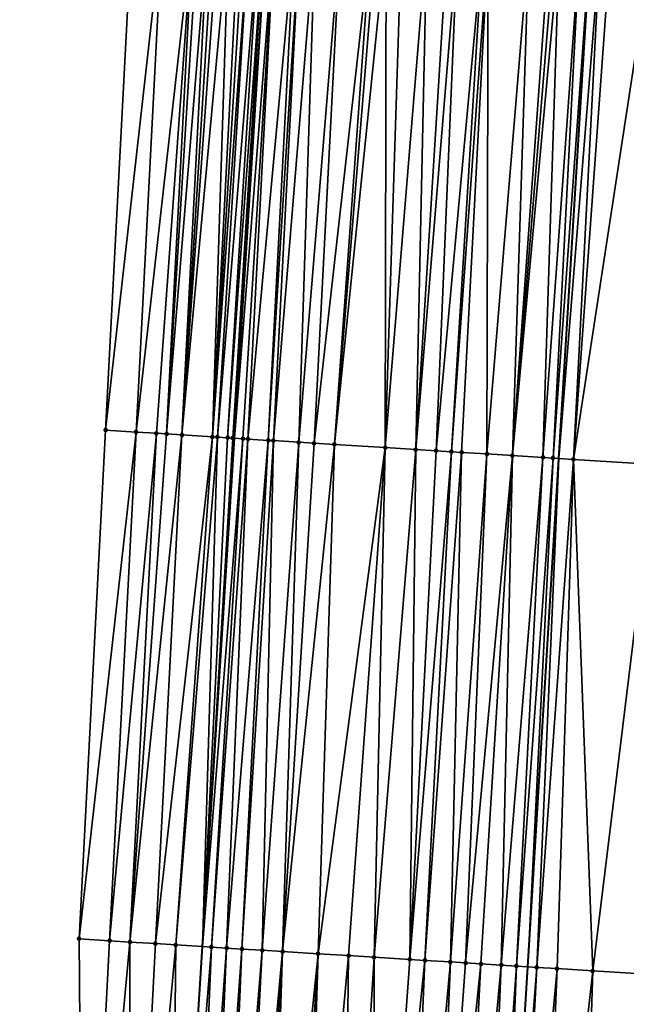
# Model space of a CAD drawing. Header units: feet. Extents: x 2004186 to 2014793, y 836912 to 864902.
# Tile 171 of 256: x 2010502 to 2010526, y 842247 to 842286. Entities that reach past the tile are written whole.
import ezdxf

# ---------------------------------------------------------------- set-up
doc = ezdxf.new("R2010")
doc.units = ezdxf.units.FT
doc.header["$LTSCALE"] = 100
doc.header["$MEASUREMENT"] = 0
for name, color, linetype, lineweight in [('EP_Travel Lane', 5, 'Continuous', 40), ('GPL_Skip Line', 2, 'Continuous', 40), ('Road Shots', 4, 'Continuous', 200), ('Road X-Section', 30, 'Continuous', 13)]:
    doc.layers.add(name, color=color, linetype=linetype, lineweight=lineweight)
doc.layers.add('I-77 SB_MM21-27-Surface-Border', color=7, linetype='Continuous')
doc.layers.add('I-77 SB_MM21-27-Surface-TIN', color=7, linetype='Continuous')

msp = doc.modelspace()

# ---------------------------------------------------------------- linework, layer by layer
at = {"layer": 'EP_Travel Lane'}
msp.add_polyline3d([(2010505.549783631, 842189.8816148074, 368.14507211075), (2010506.773345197, 842209.8326280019, 368.5013505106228), (2010508.009879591, 842229.7794691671, 368.8485027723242), (2010509.261977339, 842249.7343177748, 369.2115827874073), (2010510.515684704, 842269.6914522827, 369.5640504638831), (2010511.76937496, 842289.6483144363, 369.9221887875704), (2010513.023021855, 842309.6044863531, 370.2931416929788), (2010514.276754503, 842329.5620233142, 370.67764063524), (2010515.54068196, 842349.5030207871, 371.0515915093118), (2010516.818201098, 842369.4562602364, 371.4382478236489), (2010518.0970449, 842389.4105879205, 371.8368558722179), (2010519.375910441, 842409.3652547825, 372.2133553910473), (2010520.654780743, 842429.3199959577, 372.605206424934), (2010521.933649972, 842449.2747203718, 372.9766332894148), (2010523.174799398, 842469.2187934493, 373.3575301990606), (2010524.374323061, 842489.1736801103, 373.7397270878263)], dxfattribs=at)
at = {"layer": 'GPL_Skip Line'}
msp.add_polyline3d([(2010518.32571719, 842189.0782046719, 368.3472781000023), (2010519.57005539, 842209.0282002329, 368.7060932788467), (2010520.804537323, 842228.9811261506, 369.0572167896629), (2010522.02788119, 842248.9385880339, 369.4126125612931), (2010523.25019862, 842268.8973816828, 369.7779813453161), (2010524.472527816, 842288.8563674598, 370.1337797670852), (2010525.694815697, 842308.8146786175, 370.4975163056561), (2010526.917159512, 842328.7739031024, 370.8795589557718), (2010528.137166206, 842348.7247217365, 371.2825070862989), (2010529.35552059, 842368.6824563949, 371.6709263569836), (2010530.573687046, 842388.6404210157, 372.0741321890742), (2010531.791883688, 842408.5988801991, 372.4517421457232), (2010533.010102, 842428.5576944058, 372.838629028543), (2010534.228299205, 842448.516162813, 373.2074565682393), (2010535.451572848, 842468.4677420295, 373.5754094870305), (2010536.681232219, 842488.4212770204, 373.9708214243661)], dxfattribs=at)
at = {"layer": 'I-77 SB_MM21-27-Surface-Border', "color": 3, "linetype": 'ByBlock', "lineweight": -2}
msp.add_polyline3d([(2010502.085995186, 842190.1004049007, 368.0390811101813), (2010503.134909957, 842210.062369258, 368.3842828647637), (2010504.577937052, 842229.9947893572, 368.7289360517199), (2010504.41928695, 842250.0379094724, 369.0412900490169), (2010505.457918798, 842270.0085620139, 369.3865719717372), (2010506.496517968, 842289.9786878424, 369.7429582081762), (2010507.335500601, 842309.9611926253, 370.0766063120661), (2010508.573781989, 842329.9199981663, 370.4619083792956), (2010509.804745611, 842349.8594156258, 370.847113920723), (2010511.229388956, 842369.8027435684, 371.256434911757), (2010512.653454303, 842389.7475905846, 371.6837962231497), (2010514.077544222, 842409.6928380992, 372.0835823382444), (2010515.501686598, 842429.6389405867, 372.4525962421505), (2010517.125421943, 842449.5722793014, 372.8373203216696), (2010519.940937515, 842469.4171024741, 373.2752140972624), (2010520.954776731, 842489.3832712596, 373.6470903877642)], dxfattribs=at)
at = {"layer": 'I-77 SB_MM21-27-Surface-TIN', "color": 128, "linetype": 'ByBlock', "lineweight": -2}
for points in [[(2010507.694163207, 842289.903544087, 369.7894680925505), (2010506.496517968, 842289.9786878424, 369.7429582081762), (2010505.457918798, 842270.0085620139, 369.3865719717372)], [(2010507.694163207, 842289.903544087, 369.7894680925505), (2010505.457918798, 842270.0085620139, 369.3865719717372), (2010506.655560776, 842269.9333656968, 369.4343262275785)], [(2010508.891808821, 842289.8284063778, 369.8356417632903), (2010507.694163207, 842289.903544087, 369.7894680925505), (2010506.655560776, 842269.9333656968, 369.4343262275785)], [(2010508.891808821, 842289.8284063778, 369.8356417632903), (2010506.655560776, 842269.9333656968, 369.4343262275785), (2010507.45399309, 842269.8833045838, 369.4624146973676)], [(2010508.891808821, 842289.8284063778, 369.8356417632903), (2010507.45399309, 842269.8833045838, 369.4624146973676), (2010507.853208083, 842269.8582552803, 369.477466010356)], [(2010509.091419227, 842289.8159286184, 369.8408243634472), (2010508.891808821, 842289.8284063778, 369.8356417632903), (2010507.853208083, 842269.8582552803, 369.477466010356)], [(2010509.49064604, 842289.7910698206, 369.8458111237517), (2010509.091419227, 842289.8159286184, 369.8408243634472), (2010507.853208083, 842269.8582552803, 369.477466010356)], [(2010509.49064604, 842289.7910698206, 369.8458111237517), (2010507.853208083, 842269.8582552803, 369.477466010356), (2010508.452037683, 842269.8207959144, 369.4938873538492)], [(2010509.690256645, 842289.7785952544, 369.8508161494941), (2010509.49064604, 842289.7910698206, 369.8458111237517), (2010508.452037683, 842269.8207959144, 369.4938873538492)], [(2010509.88986499, 842289.7660842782, 369.857845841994), (2010509.690256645, 842289.7785952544, 369.8508161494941), (2010508.452037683, 842269.8207959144, 369.4938873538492)], [(2010510.289074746, 842289.7409505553, 369.8781205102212), (2010509.88986499, 842289.7660842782, 369.857845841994), (2010508.452037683, 842269.8207959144, 369.4938873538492)], [(2010510.289074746, 842289.7409505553, 369.8781205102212), (2010508.452037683, 842269.8207959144, 369.4938873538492), (2010509.649676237, 842269.7455444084, 369.5446062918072)], [(2010510.68828253, 842289.7157850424, 369.9001629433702), (2010510.289074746, 842289.7409505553, 369.8781205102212), (2010509.649676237, 842269.7455444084, 369.5446062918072)], [(2010510.887889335, 842289.703249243, 369.9085729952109), (2010510.68828253, 842289.7157850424, 369.9001629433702), (2010509.649676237, 842269.7455444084, 369.5446062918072)], [(2010511.087500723, 842289.6907873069, 369.9128756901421), (2010510.887889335, 842289.703249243, 369.9085729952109), (2010509.649676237, 842269.7455444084, 369.5446062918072)], [(2010511.087500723, 842289.6907873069, 369.9128756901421), (2010509.649676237, 842269.7455444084, 369.5446062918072), (2010509.849285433, 842269.7330471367, 369.5506611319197)], [(2010511.486731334, 842289.6659897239, 369.9144584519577), (2010511.087500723, 842289.6907873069, 369.9128756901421), (2010509.849285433, 842269.7330471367, 369.5506611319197)], [(2010511.486731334, 842289.6659897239, 369.9144584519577), (2010509.849285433, 842269.7330471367, 369.5506611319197), (2010510.248514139, 842269.7082188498, 369.5538396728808)], [(2010511.686342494, 842289.6535241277, 369.9189646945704), (2010511.486731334, 842289.6659897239, 369.9144584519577), (2010510.248514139, 842269.7082188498, 369.5538396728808)], [(2010511.686342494, 842289.6535241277, 369.9189646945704), (2010510.248514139, 842269.7082188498, 369.5538396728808), (2010510.448122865, 842269.695714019, 369.5603005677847)], [(2010511.686342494, 842289.6535241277, 369.9189646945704), (2010510.448122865, 842269.695714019, 369.5603005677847), (2010511.76937496, 842289.6483144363, 369.9221887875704)], [(2010510.448122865, 842269.695714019, 369.5603005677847), (2010510.515684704, 842269.6914522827, 369.5640504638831), (2010511.76937496, 842289.6483144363, 369.9221887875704)], [(2010512.085557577, 842289.6284762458, 369.934465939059), (2010511.76937496, 842289.6483144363, 369.9221887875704), (2010510.515684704, 842269.6914522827, 369.5640504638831)], [(2010512.085557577, 842289.6284762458, 369.934465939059), (2010510.515684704, 842269.6914522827, 369.5640504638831), (2010510.847329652, 842269.6705324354, 369.5824578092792)], [(2010512.085557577, 842289.6284762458, 369.934465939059), (2010510.847329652, 842269.6705324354, 369.5824578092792), (2010511.046936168, 842269.6579919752, 369.5908326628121)], [(2010512.883978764, 842289.5782358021, 369.973513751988), (2010512.085557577, 842289.6284762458, 369.934465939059), (2010511.046936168, 842269.6579919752, 369.5908326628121)], [(2010512.883978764, 842289.5782358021, 369.973513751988), (2010511.046936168, 842269.6579919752, 369.5908326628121), (2010511.845373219, 842269.6080072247, 369.6148190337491)], [(2010513.083586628, 842289.565717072, 369.9809746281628), (2010512.883978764, 842289.5782358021, 369.973513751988), (2010511.845373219, 842269.6080072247, 369.6148190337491)], [(2010513.083586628, 842289.565717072, 369.9809746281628), (2010511.845373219, 842269.6080072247, 369.6148190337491), (2010512.044984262, 842269.5955397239, 369.6192746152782)], [(2010513.682426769, 842289.528427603, 369.9885255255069), (2010513.083586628, 842289.565717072, 369.9809746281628), (2010512.044984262, 842269.5955397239, 369.6192746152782)], [(2010513.682426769, 842289.528427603, 369.9885255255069), (2010512.044984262, 842269.5955397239, 369.6192746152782), (2010513.043052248, 842269.5334080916, 369.6304932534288)], [(2010514.680496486, 842289.4663238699, 369.9985867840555), (2010513.682426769, 842289.528427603, 369.9885255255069), (2010513.043052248, 842269.5334080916, 369.6304932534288)], [(2010514.680496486, 842289.4663238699, 369.9985867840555), (2010513.043052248, 842269.5334080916, 369.6304932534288), (2010513.641889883, 842269.4960782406, 369.6399572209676)], [(2010515.878173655, 842289.3916947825, 370.0164772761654), (2010514.680496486, 842289.4663238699, 369.9985867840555), (2010513.641889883, 842269.4960782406, 369.6399572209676)], [(2010515.878173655, 842289.3916947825, 370.0164772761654), (2010513.641889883, 842269.4960782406, 369.6399572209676), (2010514.440345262, 842269.446388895, 369.6480747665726)], [(2010516.077784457, 842289.3792233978, 370.0213053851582), (2010515.878173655, 842289.3916947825, 370.0164772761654), (2010514.440345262, 842269.446388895, 369.6480747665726)], [(2010516.477012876, 842289.3543904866, 370.0248526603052), (2010516.077784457, 842289.3792233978, 370.0213053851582), (2010514.440345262, 842269.446388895, 369.6480747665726)], [(2010516.477012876, 842289.3543904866, 370.0248526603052), (2010514.440345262, 842269.446388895, 369.6480747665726), (2010516.436478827, 842269.3220868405, 369.6725958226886)], [(2010517.075851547, 842289.3170773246, 370.0337210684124), (2010516.477012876, 842289.3543904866, 370.0248526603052), (2010516.436478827, 842269.3220868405, 369.6725958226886)], [(2010518.073921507, 842289.2549775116, 370.0435643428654), (2010517.075851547, 842289.3170773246, 370.0337210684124), (2010516.436478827, 842269.3220868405, 369.6725958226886)], [(2010518.073921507, 842289.2549775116, 370.0435643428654), (2010516.436478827, 842269.3220868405, 369.6725958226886), (2010517.634159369, 842269.2475121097, 369.6869591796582)], [(2010518.872375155, 842289.205260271, 370.0535181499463), (2010518.073921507, 842289.2549775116, 370.0435643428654), (2010517.634159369, 842269.2475121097, 369.6869591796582)], [(2010519.271604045, 842289.1804349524, 370.0566432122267), (2010518.872375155, 842289.205260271, 370.0535181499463), (2010517.634159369, 842269.2475121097, 369.6869591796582)], [(2010519.271604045, 842289.1804349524, 370.0566432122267), (2010517.634159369, 842269.2475121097, 369.6869591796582), (2010518.432609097, 842269.1977316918, 369.699969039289)], [(2010520.26966579, 842289.1182027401, 370.0738488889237), (2010519.271604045, 842289.1804349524, 370.0566432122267), (2010518.432609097, 842269.1977316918, 369.699969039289)], [(2010520.26966579, 842289.1182027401, 370.0738488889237), (2010518.432609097, 842269.1977316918, 369.699969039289), (2010519.031444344, 842269.1603633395, 369.7115012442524)], [(2010520.469277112, 842289.1057397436, 370.0782105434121), (2010520.26966579, 842289.1182027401, 370.0738488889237), (2010519.031444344, 842269.1603633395, 369.7115012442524)], [(2010520.469277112, 842289.1057397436, 370.0782105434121), (2010519.031444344, 842269.1603633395, 369.7115012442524), (2010519.430665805, 842269.135418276, 369.7209528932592)], [(2010520.469277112, 842289.1057397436, 370.0782105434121), (2010519.430665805, 842269.135418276, 369.7209528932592), (2010520.428732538, 842269.0732664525, 369.7332561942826)], [(2010522.06617828, 842289.006206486, 370.1036108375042), (2010520.469277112, 842289.1057397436, 370.0782105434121), (2010520.428732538, 842269.0732664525, 369.7332561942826)], [(2010522.06617828, 842289.006206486, 370.1036108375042), (2010520.428732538, 842269.0732664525, 369.7332561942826), (2010521.426788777, 842269.0109454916, 369.7546453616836)], [(2010522.864630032, 842288.9564586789, 370.1152643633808), (2010522.06617828, 842289.006206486, 370.1036108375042), (2010521.426788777, 842269.0109454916, 369.7546453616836)], [(2010523.064244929, 842288.9440533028, 370.1164219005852), (2010522.864630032, 842288.9564586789, 370.1152643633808), (2010521.426788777, 842269.0109454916, 369.7546453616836)], [(2010523.263856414, 842288.9315929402, 370.1206371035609), (2010523.064244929, 842288.9440533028, 370.1164219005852), (2010521.426788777, 842269.0109454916, 369.7546453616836)], [(2010523.263856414, 842288.9315929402, 370.1206371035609), (2010521.426788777, 842269.0109454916, 369.7546453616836), (2010522.62447405, 842268.9364470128, 369.7649125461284)], [(2010524.06231787, 842288.8820015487, 370.123592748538), (2010523.263856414, 842288.9315929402, 370.1206371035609), (2010522.62447405, 842268.9364470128, 369.7649125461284)], [(2010524.06231787, 842288.8820015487, 370.123592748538), (2010522.62447405, 842268.9364470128, 369.7649125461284), (2010523.023699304, 842268.9115630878, 369.7710799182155)], [(2010524.461539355, 842288.8570568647, 370.1333554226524), (2010524.06231787, 842288.8820015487, 370.123592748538), (2010523.023699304, 842268.9115630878, 369.7710799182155)], [(2010524.461539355, 842288.8570568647, 370.1333554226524), (2010523.023699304, 842268.9115630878, 369.7710799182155), (2010523.25019862, 842268.8973816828, 369.7779813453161)], [(2010524.461539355, 842288.8570568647, 370.1333554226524), (2010523.25019862, 842268.8973816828, 369.7779813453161), (2010524.472527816, 842288.8563674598, 370.1337797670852)], [(2010524.860754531, 842288.8320105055, 370.1487720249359), (2010524.472527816, 842288.8563674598, 370.1337797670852), (2010523.25019862, 842268.8973816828, 369.7779813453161)], [(2010524.860754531, 842288.8320105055, 370.1487720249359), (2010523.25019862, 842268.8973816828, 369.7779813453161), (2010523.822135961, 842268.8615719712, 369.7954082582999)], [(2010525.259977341, 842288.8070871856, 370.1573466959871), (2010524.860754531, 842288.8320105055, 370.1487720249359), (2010523.822135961, 842268.8615719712, 369.7954082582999)], [(2010526.856881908, 842288.7076087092, 370.1797007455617), (2010525.259977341, 842288.8070871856, 370.1573466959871), (2010523.822135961, 842268.8615719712, 369.7954082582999)], [(2010526.856881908, 842288.7076087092, 370.1797007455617), (2010523.822135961, 842268.8615719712, 369.7954082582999), (2010527.015939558, 842268.6625257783, 369.8433930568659)], [(2010506.655560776, 842269.9333656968, 369.4343262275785), (2010505.457918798, 842270.0085620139, 369.3865719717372), (2010504.41928695, 842250.0379094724, 369.0412900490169)], [(2010506.655560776, 842269.9333656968, 369.4343262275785), (2010504.41928695, 842250.0379094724, 369.0412900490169), (2010505.616936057, 842249.9628280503, 369.0834025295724)], [(2010507.45399309, 842269.8833045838, 369.4624146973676), (2010506.655560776, 842269.9333656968, 369.4343262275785), (2010505.616936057, 842249.9628280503, 369.0834025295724)], [(2010507.45399309, 842269.8833045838, 369.4624146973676), (2010505.616936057, 842249.9628280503, 369.0834025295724), (2010506.415366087, 842249.9127301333, 369.1138514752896)], [(2010507.853208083, 842269.8582552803, 369.477466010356), (2010507.45399309, 842269.8833045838, 369.4624146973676), (2010506.415366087, 842249.9127301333, 369.1138514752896)], [(2010508.452037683, 842269.8207959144, 369.4938873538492), (2010507.853208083, 842269.8582552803, 369.477466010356), (2010506.415366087, 842249.9127301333, 369.1138514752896)], [(2010508.452037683, 842269.8207959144, 369.4938873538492), (2010506.415366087, 842249.9127301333, 369.1138514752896), (2010507.413405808, 842249.8501429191, 369.1499986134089)], [(2010509.649676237, 842269.7455444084, 369.5446062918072), (2010508.452037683, 842269.8207959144, 369.4938873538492), (2010507.413405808, 842249.8501429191, 369.1499986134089)], [(2010509.649676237, 842269.7455444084, 369.5446062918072), (2010507.413405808, 842249.8501429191, 369.1499986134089), (2010508.211834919, 842249.8000301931, 369.1812532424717)], [(2010509.849285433, 842269.7330471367, 369.5506611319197), (2010509.649676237, 842269.7455444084, 369.5446062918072), (2010508.211834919, 842249.8000301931, 369.1812532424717)], [(2010509.849285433, 842269.7330471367, 369.5506611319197), (2010508.211834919, 842249.8000301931, 369.1812532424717), (2010509.261977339, 842249.7343177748, 369.2115827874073)], [(2010510.248514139, 842269.7082188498, 369.5538396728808), (2010509.849285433, 842269.7330471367, 369.5506611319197), (2010509.261977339, 842249.7343177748, 369.2115827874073)], [(2010510.448122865, 842269.695714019, 369.5603005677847), (2010510.248514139, 842269.7082188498, 369.5538396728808), (2010509.261977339, 842249.7343177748, 369.2115827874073)], [(2010510.448122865, 842269.695714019, 369.5603005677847), (2010509.261977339, 842249.7343177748, 369.2115827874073), (2010510.515684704, 842269.6914522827, 369.5640504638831)], [(2010510.847329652, 842269.6705324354, 369.5824578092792), (2010510.515684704, 842269.6914522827, 369.5640504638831), (2010509.261977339, 842249.7343177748, 369.2115827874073)], [(2010510.847329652, 842269.6705324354, 369.5824578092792), (2010509.261977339, 842249.7343177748, 369.2115827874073), (2010509.609102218, 842249.7125965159, 369.2216082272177)], [(2010511.046936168, 842269.6579919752, 369.5908326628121), (2010510.847329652, 842269.6705324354, 369.5824578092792), (2010509.609102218, 842249.7125965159, 369.2216082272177)], [(2010511.046936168, 842269.6579919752, 369.5908326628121), (2010509.609102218, 842249.7125965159, 369.2216082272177), (2010510.207933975, 842249.6751719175, 369.2363474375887)], [(2010511.845373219, 842269.6080072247, 369.6148190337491), (2010511.046936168, 842269.6579919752, 369.5908326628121), (2010510.207933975, 842249.6751719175, 369.2363474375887)], [(2010511.845373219, 842269.6080072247, 369.6148190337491), (2010510.207933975, 842249.6751719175, 369.2363474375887), (2010510.806772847, 842249.6378620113, 369.2448469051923)], [(2010512.044984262, 842269.5955397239, 369.6192746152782), (2010511.845373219, 842269.6080072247, 369.6148190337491), (2010510.806772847, 842249.6378620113, 369.2448469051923)], [(2010512.044984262, 842269.5955397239, 369.6192746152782), (2010510.806772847, 842249.6378620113, 369.2448469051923), (2010511.605226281, 842249.5881413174, 369.2547733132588)], [(2010513.043052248, 842269.5334080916, 369.6304932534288), (2010512.044984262, 842269.5955397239, 369.6192746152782), (2010511.605226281, 842249.5881413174, 369.2547733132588)], [(2010513.043052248, 842269.5334080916, 369.6304932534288), (2010511.605226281, 842249.5881413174, 369.2547733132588), (2010512.403674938, 842249.5383436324, 369.2688883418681)], [(2010513.641889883, 842269.4960782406, 369.6399572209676), (2010513.043052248, 842269.5334080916, 369.6304932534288), (2010512.403674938, 842249.5383436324, 369.2688883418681)], [(2010514.440345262, 842269.446388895, 369.6480747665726), (2010513.641889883, 842269.4960782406, 369.6399572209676), (2010512.403674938, 842249.5383436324, 369.2688883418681)], [(2010514.440345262, 842269.446388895, 369.6480747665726), (2010512.403674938, 842249.5383436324, 369.2688883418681), (2010513.800972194, 842249.4513928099, 369.2829739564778)], [(2010516.436478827, 842269.3220868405, 369.6725958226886), (2010514.440345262, 842269.446388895, 369.6480747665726), (2010513.800972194, 842249.4513928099, 369.2829739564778)], [(2010516.436478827, 842269.3220868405, 369.6725958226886), (2010513.800972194, 842249.4513928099, 369.2829739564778), (2010514.998650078, 842249.3767752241, 369.2998517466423)], [(2010516.436478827, 842269.3220868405, 369.6725958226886), (2010514.998650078, 842249.3767752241, 369.2998517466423), (2010515.996721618, 842249.3147008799, 369.3080965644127)], [(2010517.634159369, 842269.2475121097, 369.6869591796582), (2010516.436478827, 842269.3220868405, 369.6725958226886), (2010515.996721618, 842249.3147008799, 369.3080965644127)], [(2010517.634159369, 842269.2475121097, 369.6869591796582), (2010515.996721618, 842249.3147008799, 369.3080965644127), (2010517.394009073, 842249.2275920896, 369.330776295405)], [(2010518.432609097, 842269.1977316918, 369.699969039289), (2010517.634159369, 842269.2475121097, 369.6869591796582), (2010517.394009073, 842249.2275920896, 369.330776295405)], [(2010519.031444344, 842269.1603633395, 369.7115012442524), (2010518.432609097, 842269.1977316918, 369.699969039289), (2010517.394009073, 842249.2275920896, 369.330776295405)], [(2010519.031444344, 842269.1603633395, 369.7115012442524), (2010517.394009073, 842249.2275920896, 369.330776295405), (2010517.992845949, 842249.1902499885, 369.3410273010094)], [(2010519.430665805, 842269.135418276, 369.7209528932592), (2010519.031444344, 842269.1603633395, 369.7115012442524), (2010517.992845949, 842249.1902499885, 369.3410273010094)], [(2010519.430665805, 842269.135418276, 369.7209528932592), (2010517.992845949, 842249.1902499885, 369.3410273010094), (2010518.99091441, 842249.1281260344, 369.351971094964)], [(2010520.428732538, 842269.0732664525, 369.7332561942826), (2010519.430665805, 842269.135418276, 369.7209528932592), (2010518.99091441, 842249.1281260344, 369.351971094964)], [(2010520.428732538, 842269.0732664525, 369.7332561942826), (2010518.99091441, 842249.1281260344, 369.351971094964), (2010519.589756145, 842249.0908622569, 369.3579609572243)], [(2010521.426788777, 842269.0109454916, 369.7546453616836), (2010520.428732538, 842269.0732664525, 369.7332561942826), (2010519.589756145, 842249.0908622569, 369.3579609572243)], [(2010521.426788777, 842269.0109454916, 369.7546453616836), (2010519.589756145, 842249.0908622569, 369.3579609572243), (2010520.188590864, 842249.053485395, 369.3701031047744)], [(2010521.426788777, 842269.0109454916, 369.7546453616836), (2010520.188590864, 842249.053485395, 369.3701031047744), (2010520.987035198, 842249.0036180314, 369.3880089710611)], [(2010522.62447405, 842268.9364470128, 369.7649125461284), (2010521.426788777, 842269.0109454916, 369.7546453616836), (2010520.987035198, 842249.0036180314, 369.3880089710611)], [(2010522.62447405, 842268.9364470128, 369.7649125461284), (2010520.987035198, 842249.0036180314, 369.3880089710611), (2010521.585869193, 842248.9662294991, 369.400786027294)], [(2010523.023699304, 842268.9115630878, 369.7710799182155), (2010522.62447405, 842268.9364470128, 369.7649125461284), (2010521.585869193, 842248.9662294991, 369.400786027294)], [(2010523.023699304, 842268.9115630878, 369.7710799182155), (2010521.585869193, 842248.9662294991, 369.400786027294), (2010522.02788119, 842248.9385880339, 369.4126125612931)], [(2010523.023699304, 842268.9115630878, 369.7710799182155), (2010522.02788119, 842248.9385880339, 369.4126125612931), (2010523.25019862, 842268.8973816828, 369.7779813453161)], [(2010522.384309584, 842248.9162985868, 369.4221492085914), (2010523.25019862, 842268.8973816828, 369.7779813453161), (2010522.02788119, 842248.9385880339, 369.4126125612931)], [(2010523.822135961, 842268.8615719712, 369.7954082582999), (2010523.25019862, 842268.8973816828, 369.7779813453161), (2010522.384309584, 842248.9162985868, 369.4221492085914)], [(2010523.822135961, 842268.8615719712, 369.7954082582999), (2010522.384309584, 842248.9162985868, 369.4221492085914), (2010523.18276081, 842248.8665423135, 369.4340112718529)], [(2010523.822135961, 842268.8615719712, 369.7954082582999), (2010523.18276081, 842248.8665423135, 369.4340112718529), (2010524.580052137, 842248.7794959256, 369.4532960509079)], [(2010527.015939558, 842268.6625257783, 369.8433930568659), (2010523.822135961, 842268.8615719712, 369.7954082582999), (2010524.580052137, 842248.7794959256, 369.4532960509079)], [(2010527.773847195, 842248.5803120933, 369.509380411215), (2010527.015939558, 842268.6625257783, 369.8433930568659), (2010524.580052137, 842248.7794959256, 369.4532960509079)], [(2010505.616936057, 842249.9628280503, 369.0834025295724), (2010504.41928695, 842250.0379094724, 369.0412900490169), (2010504.577937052, 842229.9947893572, 368.7289360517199)], [(2010506.415366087, 842249.9127301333, 369.1138514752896), (2010505.616936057, 842249.9628280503, 369.0834025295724), (2010504.577937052, 842229.9947893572, 368.7289360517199)], [(2010506.415366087, 842249.9127301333, 369.1138514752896), (2010504.577937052, 842229.9947893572, 368.7289360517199), (2010506.37440564, 842229.8820864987, 368.7911116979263)], [(2010507.413405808, 842249.8501429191, 369.1499986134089), (2010506.415366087, 842249.9127301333, 369.1138514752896), (2010506.37440564, 842229.8820864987, 368.7911116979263)], [(2010508.211834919, 842249.8000301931, 369.1812532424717), (2010507.413405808, 842249.8501429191, 369.1499986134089), (2010506.37440564, 842229.8820864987, 368.7911116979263)], [(2010508.211834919, 842249.8000301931, 369.1812532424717), (2010506.37440564, 842229.8820864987, 368.7911116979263), (2010508.009879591, 842229.7794691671, 368.8485027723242)], [(2010508.211834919, 842249.8000301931, 369.1812532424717), (2010508.009879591, 842229.7794691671, 368.8485027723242), (2010509.261977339, 842249.7343177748, 369.2115827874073)], [(2010509.609102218, 842249.7125965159, 369.2216082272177), (2010509.261977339, 842249.7343177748, 369.2115827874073), (2010508.009879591, 842229.7794691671, 368.8485027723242)], [(2010509.609102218, 842249.7125965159, 369.2216082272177), (2010508.009879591, 842229.7794691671, 368.8485027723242), (2010508.769695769, 842229.7317947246, 368.8751657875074)], [(2010510.207933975, 842249.6751719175, 369.2363474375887), (2010509.609102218, 842249.7125965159, 369.2216082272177), (2010508.769695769, 842229.7317947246, 368.8751657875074)], [(2010510.207933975, 842249.6751719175, 369.2363474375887), (2010508.769695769, 842229.7317947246, 368.8751657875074), (2010509.368526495, 842229.6943537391, 368.8890334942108)], [(2010510.806772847, 842249.6378620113, 369.2448469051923), (2010510.207933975, 842249.6751719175, 369.2363474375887), (2010509.368526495, 842229.6943537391, 368.8890334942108)], [(2010510.806772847, 842249.6378620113, 369.2448469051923), (2010509.368526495, 842229.6943537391, 368.8890334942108), (2010509.967369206, 842229.657105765, 368.8924492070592)], [(2010511.605226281, 842249.5881413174, 369.2547733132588), (2010510.806772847, 842249.6378620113, 369.2448469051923), (2010509.967369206, 842229.657105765, 368.8924492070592)], [(2010511.605226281, 842249.5881413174, 369.2547733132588), (2010509.967369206, 842229.657105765, 368.8924492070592), (2010510.566214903, 842229.6199058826, 368.8932606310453)], [(2010512.403674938, 842249.5383436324, 369.2688883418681), (2010511.605226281, 842249.5881413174, 369.2547733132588), (2010510.566214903, 842229.6199058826, 368.8932606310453)], [(2010512.403674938, 842249.5383436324, 369.2688883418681), (2010510.566214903, 842229.6199058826, 368.8932606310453), (2010511.165051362, 842229.5825572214, 368.9021287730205)], [(2010512.403674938, 842249.5383436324, 369.2688883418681), (2010511.165051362, 842229.5825572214, 368.9021287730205), (2010511.763885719, 842229.5451747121, 368.912829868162)], [(2010513.800972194, 842249.4513928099, 369.2829739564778), (2010512.403674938, 842249.5383436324, 369.2688883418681), (2010511.763885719, 842229.5451747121, 368.912829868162)], [(2010513.800972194, 842249.4513928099, 369.2829739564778), (2010511.763885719, 842229.5451747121, 368.912829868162), (2010512.56233403, 842229.495371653, 368.9249163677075)], [(2010513.800972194, 842249.4513928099, 369.2829739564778), (2010512.56233403, 842229.495371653, 368.9249163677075), (2010513.161170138, 842229.4580173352, 368.9340908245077)], [(2010514.998650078, 842249.3767752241, 369.2998517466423), (2010513.800972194, 842249.4513928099, 369.2829739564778), (2010513.161170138, 842229.4580173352, 368.9340908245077)], [(2010514.998650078, 842249.3767752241, 369.2998517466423), (2010513.161170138, 842229.4580173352, 368.9340908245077), (2010514.758080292, 842229.3586291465, 368.9464624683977)], [(2010515.996721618, 842249.3147008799, 369.3080965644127), (2010514.998650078, 842249.3767752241, 369.2998517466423), (2010514.758080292, 842229.3586291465, 368.9464624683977)], [(2010515.996721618, 842249.3147008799, 369.3080965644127), (2010514.758080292, 842229.3586291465, 368.9464624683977), (2010515.95575222, 842229.2839158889, 368.9650616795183)], [(2010517.394009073, 842249.2275920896, 369.330776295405), (2010515.996721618, 842249.3147008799, 369.3080965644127), (2010515.95575222, 842229.2839158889, 368.9650616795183)], [(2010517.992845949, 842249.1902499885, 369.3410273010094), (2010517.394009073, 842249.2275920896, 369.330776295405), (2010515.95575222, 842229.2839158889, 368.9650616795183)], [(2010517.992845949, 842249.1902499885, 369.3410273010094), (2010515.95575222, 842229.2839158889, 368.9650616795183), (2010517.153420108, 842229.2091375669, 368.9871842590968)], [(2010518.99091441, 842249.1281260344, 369.351971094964), (2010517.992845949, 842249.1902499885, 369.3410273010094), (2010517.153420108, 842229.2091375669, 368.9871842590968)], [(2010518.99091441, 842249.1281260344, 369.351971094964), (2010517.153420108, 842229.2091375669, 368.9871842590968), (2010518.151479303, 842229.1468645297, 369.0033328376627)], [(2010519.589756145, 842249.0908622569, 369.3579609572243), (2010518.99091441, 842249.1281260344, 369.351971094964), (2010518.151479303, 842229.1468645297, 369.0033328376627)], [(2010520.188590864, 842249.053485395, 369.3701031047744), (2010519.589756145, 842249.0908622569, 369.3579609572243), (2010518.151479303, 842229.1468645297, 369.0033328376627)], [(2010520.188590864, 842249.053485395, 369.3701031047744), (2010518.151479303, 842229.1468645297, 369.0033328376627), (2010519.149531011, 842229.084470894, 369.0260120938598)], [(2010520.987035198, 842249.0036180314, 369.3880089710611), (2010520.188590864, 842249.053485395, 369.3701031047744), (2010519.149531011, 842229.084470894, 369.0260120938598)], [(2010520.987035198, 842249.0036180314, 369.3880089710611), (2010519.149531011, 842229.084470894, 369.0260120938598), (2010520.147591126, 842229.0222126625, 369.0413589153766)], [(2010521.585869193, 842248.9662294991, 369.400786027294), (2010520.987035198, 842249.0036180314, 369.3880089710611), (2010520.147591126, 842229.0222126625, 369.0413589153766)], [(2010521.585869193, 842248.9662294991, 369.400786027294), (2010520.147591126, 842229.0222126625, 369.0413589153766), (2010520.804537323, 842228.9811261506, 369.0572167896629)], [(2010521.585869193, 842248.9662294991, 369.400786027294), (2010520.804537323, 842228.9811261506, 369.0572167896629), (2010522.02788119, 842248.9385880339, 369.4126125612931)], [(2010522.384309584, 842248.9162985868, 369.4221492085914), (2010522.02788119, 842248.9385880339, 369.4126125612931), (2010520.804537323, 842228.9811261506, 369.0572167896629)], [(2010522.384309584, 842248.9162985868, 369.4221492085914), (2010520.804537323, 842228.9811261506, 369.0572167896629), (2010521.345251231, 842228.9473089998, 369.0702689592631)], [(2010523.18276081, 842248.8665423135, 369.4340112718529), (2010522.384309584, 842248.9162985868, 369.4221492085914), (2010521.345251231, 842228.9473089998, 369.0702689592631)], [(2010523.18276081, 842248.8665423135, 369.4340112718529), (2010521.345251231, 842228.9473089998, 369.0702689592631), (2010522.343313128, 842228.8850794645, 369.0840618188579)], [(2010524.580052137, 842248.7794959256, 369.4532960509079), (2010523.18276081, 842248.8665423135, 369.4340112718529), (2010522.343313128, 842228.8850794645, 369.0840618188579)], [(2010524.580052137, 842248.7794959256, 369.4532960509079), (2010522.343313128, 842228.8850794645, 369.0840618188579), (2010523.940213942, 842228.7855408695, 369.1045783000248)], [(2010527.773847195, 842248.5803120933, 369.509380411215), (2010524.580052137, 842248.7794959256, 369.4532960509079), (2010523.940213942, 842228.7855408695, 369.1045783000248)], [(2010527.773847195, 842248.5803120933, 369.509380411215), (2010523.940213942, 842228.7855408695, 369.1045783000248), (2010526.535169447, 842228.6236566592, 369.1451736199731)]]:
    msp.add_3dface(points, dxfattribs=at)
at = {"layer": 'Road Shots', "lineweight": 100}
for p in [(2010505.457918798, 842270.0085620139, 369.3865719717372), (2010506.655560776, 842269.9333656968, 369.4343262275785), (2010507.45399309, 842269.8833045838, 369.4624146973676), (2010507.853208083, 842269.8582552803, 369.477466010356), (2010508.452037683, 842269.8207959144, 369.4938873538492), (2010509.649676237, 842269.7455444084, 369.5446062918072), (2010509.849285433, 842269.7330471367, 369.5506611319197), (2010510.248514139, 842269.7082188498, 369.5538396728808), (2010510.448122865, 842269.695714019, 369.5603005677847), (2010510.847329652, 842269.6705324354, 369.5824578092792), (2010511.046936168, 842269.6579919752, 369.5908326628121), (2010511.845373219, 842269.6080072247, 369.6148190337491), (2010512.044984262, 842269.5955397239, 369.6192746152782), (2010513.043052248, 842269.5334080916, 369.6304932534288), (2010513.641889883, 842269.4960782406, 369.6399572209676), (2010514.440345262, 842269.446388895, 369.6480747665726), (2010516.436478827, 842269.3220868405, 369.6725958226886), (2010517.634159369, 842269.2475121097, 369.6869591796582), (2010518.432609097, 842269.1977316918, 369.699969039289), (2010519.031444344, 842269.1603633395, 369.7115012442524), (2010519.430665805, 842269.135418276, 369.7209528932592), (2010520.428732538, 842269.0732664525, 369.7332561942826), (2010521.426788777, 842269.0109454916, 369.7546453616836), (2010522.62447405, 842268.9364470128, 369.7649125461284), (2010523.023699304, 842268.9115630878, 369.7710799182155), (2010523.822135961, 842268.8615719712, 369.7954082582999), (2010504.41928695, 842250.0379094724, 369.0412900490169), (2010505.616936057, 842249.9628280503, 369.0834025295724), (2010506.415366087, 842249.9127301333, 369.1138514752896), (2010507.413405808, 842249.8501429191, 369.1499986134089), (2010508.211834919, 842249.8000301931, 369.1812532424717), (2010509.609102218, 842249.7125965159, 369.2216082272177), (2010510.207933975, 842249.6751719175, 369.2363474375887), (2010510.806772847, 842249.6378620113, 369.2448469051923), (2010511.605226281, 842249.5881413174, 369.2547733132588), (2010512.403674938, 842249.5383436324, 369.2688883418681), (2010513.800972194, 842249.4513928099, 369.2829739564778), (2010514.998650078, 842249.3767752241, 369.2998517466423), (2010515.996721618, 842249.3147008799, 369.3080965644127), (2010517.394009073, 842249.2275920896, 369.330776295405), (2010517.992845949, 842249.1902499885, 369.3410273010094), (2010518.99091441, 842249.1281260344, 369.351971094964), (2010519.589756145, 842249.0908622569, 369.3579609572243), (2010520.188590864, 842249.053485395, 369.3701031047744), (2010520.987035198, 842249.0036180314, 369.3880089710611), (2010521.585869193, 842248.9662294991, 369.400786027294), (2010522.384309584, 842248.9162985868, 369.4221492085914), (2010523.18276081, 842248.8665423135, 369.4340112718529), (2010524.580052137, 842248.7794959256, 369.4532960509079)]:
    msp.add_point(p, dxfattribs=at)
at = {"layer": 'Road X-Section', "extrusion": (0.06191202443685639, 0.9979073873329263, 0.01864799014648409), "elevation": 964988.8150312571, "flags": 128}
msp.add_lwpolyline([(-1954491.471724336, -17628.78079126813), (-1954492.671724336, -17628.73302870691), (-1954493.471724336, -17628.70493535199), (-1954493.871724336, -17628.6898814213), (-1954494.471724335, -17628.67345722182), (-1954495.671724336, -17628.62272946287), (-1954495.871724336, -17628.61667356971), (-1954496.271724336, -17628.61349447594), (-1954496.471724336, -17628.60703245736), (-1954496.871724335, -17628.58487136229), (-1954497.071724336, -17628.57649505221), (-1954497.871724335, -17628.55250450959), (-1954498.071724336, -17628.54804815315), (-1954499.071724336, -17628.53682756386), (-1954499.671724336, -17628.52736195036), (-1954500.471724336, -17628.51924299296), (-1954502.471724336, -17628.49471767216), (-1954503.671724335, -17628.48035181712), (-1954504.471724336, -17628.46733969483), (-1954505.071724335, -17628.4558054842), (-1954505.471724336, -17628.44635219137), (-1954506.471724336, -17628.43404675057), (-1954507.471724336, -17628.41265386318), (-1954508.671724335, -17628.40238489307), (-1954509.071724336, -17628.39621644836), (-1954509.871724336, -17628.37188387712), (-1954513.071724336, -17628.32389073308), (-1954514.471724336, -17628.2966704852), (-1954515.671724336, -17628.28158954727), (-1954517.271724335, -17628.25032343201), (-1954518.671724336, -17628.22545608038), (-1954519.671724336, -17628.20413856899), (-1954520.471724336, -17628.1946220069), (-1954520.671724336, -17628.19624187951), (-1954521.071724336, -17628.20280510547), (-1954521.871724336, -17628.20369426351), (-1954522.871724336, -17628.21742670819), (-1954524.271724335, -17628.23738127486), (-1954525.471724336, -17628.24739483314), (-1954526.671724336, -17628.25973524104), (-1954527.471724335, -17628.26424324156), (-1954528.071724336, -17628.2701107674), (-1954528.871724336, -17628.27554546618), (-1954529.871724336, -17628.28718014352), (-1954530.271724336, -17628.28970148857), (-1954531.671724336, -17628.31290247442), (-1954532.071724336, -17628.3233734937), (-1954532.471724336, -17628.32862617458), (-1954532.671724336, -17628.33443538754), (-1954532.871724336, -17628.33771024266), (-1954533.271724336, -17628.33359996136), (-1954533.471724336, -17628.33722774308), (-1954535.871724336, -17628.43356677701), (-1954537.071724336, -17628.48864871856), (-1954537.671724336, -17628.51055048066), (-1954538.071724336, -17628.52340750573), (-1954538.471724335, -17628.5439022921), (-1954539.871724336, -17628.60536792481), (-1954540.471724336, -17628.63091521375)], dxfattribs=at)
at = {"layer": 'Road X-Section', "extrusion": (0.06191229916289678, 0.9979117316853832, 0.01841311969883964), "elevation": 964972.9401189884, "flags": 128}
msp.add_lwpolyline([(-1954491.666719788, -17402.07123761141), (-1954492.866719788, -17402.02911799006), (-1954493.666719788, -17401.99866388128), (-1954494.666719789, -17401.96251061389), (-1954495.466719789, -17401.93125068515), (-1954496.866719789, -17401.89088885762), (-1954497.466719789, -17401.876147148), (-1954498.066719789, -17401.86764623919), (-1954498.866719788, -17401.85771814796), (-1954499.666719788, -17401.84360072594), (-1954501.066719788, -17401.82951272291), (-1954502.266719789, -17401.81263207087), (-1954503.266719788, -17401.80438585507), (-1954504.666719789, -17401.78170227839), (-1954505.266719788, -17401.77144953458), (-1954506.266719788, -17401.76050388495), (-1954506.866719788, -17401.75451300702), (-1954507.466719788, -17401.74236880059), (-1954508.266719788, -17401.7244598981), (-1954508.866719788, -17401.71168067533), (-1954509.666719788, -17401.6903138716), (-1954510.466719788, -17401.67844979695), (-1954511.866719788, -17401.65916174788), (-1954515.066719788, -17401.60306787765), (-1954516.666719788, -17401.5837418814), (-1954518.466719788, -17401.55196780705), (-1954519.266719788, -17401.53183821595), (-1954519.866719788, -17401.52289204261), (-1954520.666719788, -17401.51534658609), (-1954521.066719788, -17401.5162291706), (-1954521.866719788, -17401.52545847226), (-1954523.466719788, -17401.54665669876), (-1954525.866719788, -17401.57067935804), (-1954526.466719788, -17401.57417419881), (-1954527.466719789, -17401.58725061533), (-1954528.666719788, -17401.59936895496), (-1954529.666719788, -17401.60841494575), (-1954530.266719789, -17401.61175932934), (-1954531.666719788, -17401.63001017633), (-1954532.266719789, -17401.64140451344), (-1954532.666719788, -17401.65265823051), (-1954532.866719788, -17401.65550456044), (-1954533.266719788, -17401.65643810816), (-1954533.466719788, -17401.65909045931), (-1954533.666719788, -17401.66464162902), (-1954534.266719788, -17401.68970487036), (-1954535.466719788, -17401.73712300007), (-1954536.266719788, -17401.7770798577), (-1954537.866719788, -17401.84487359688), (-1954539.866719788, -17401.93514888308), (-1954540.466719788, -17401.96389601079)], dxfattribs=at)

doc.saveas('drawing.dxf')
